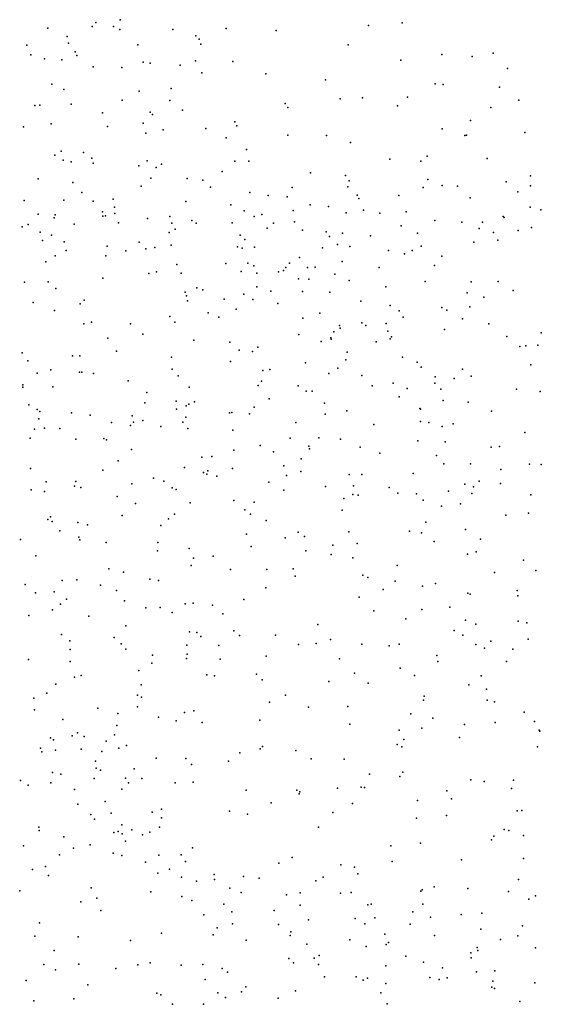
# Model space of a CAD drawing. Header units: metres. Extents: x -25 to 25, y -27.7 to 27.8.
# Tile 61 of 209: x -6.2 to -4.7, y -10.7 to -8. Entities that reach past the tile are written whole.
import ezdxf

# ---------------------------------------------------------------- set-up
doc = ezdxf.new("R2010")
doc.units = ezdxf.units.M

msp = doc.modelspace()

# ---------------------------------------------------------------- linework, layer by layer
for p in [(-5.9593, -8.0533, -9.101), (-5.9496, -8.042, -8.7654), (-5.9016, -8.0534, 13.3942), (-5.8835, -8.0348, -5.3661), (-5.2114, -8.0503, 18.4045), (-5.1196, -8.0437, -1.1422), (-6.0792, -8.0581, -8.2783), (-6.0266, -8.0807, -5.5648), (-5.8839, -8.0618, 17.8198), (-5.7406, -8.0613, 4.0849), (-5.6786, -8.0787, 4.5518), (-5.596, -8.0583, 18.2148), (-5.4609, -8.064, -6.1404), (-6.1361, -8.1036, -8.1066), (-6.0236, -8.0983, -5.7464), (-5.8357, -8.1033, -6.0364), (-5.6696, -8.0875, 4.743), (-5.6653, -8.1008, -6.1325), (-5.266, -8.1029, -6.3943), (-6.1257, -8.1303, -9.6745), (-6.0049, -8.122, -9.4589), (-6.0011, -8.1314, -5.992), (-5.0128, -8.1288, 18.236), (-4.9303, -8.1342, -6.6351), (-4.8737, -8.1252, -0.9227), (-6.0881, -8.1406, 13.0949), (-6.0413, -8.1433, 13.5394), (-5.9568, -8.1629, 17.643), (-5.8215, -8.1499, -8.5877), (-5.8022, -8.1526, -8.7572), (-5.7212, -8.1577, 4.336), (-5.6796, -8.1462, 13.311), (-5.5783, -8.1481, 17.999), (-5.1238, -8.1447, -1.3037), (-5.8785, -8.1645, 13.132), (-5.6626, -8.1788, -6.3304), (-5.4892, -8.1811, -6.4301), (-4.8351, -8.1671, 18.1816), (-6.0682, -8.2094, -7.9941), (-5.3271, -8.1973, 13.1622), (-5.0307, -8.2088, -1.043), (-5.0093, -8.2101, 13.0022), (-6.0363, -8.2235, -6.152), (-5.8319, -8.2284, -8.2787), (-5.7457, -8.2209, -8.9475), (-4.856, -8.2173, 12.9633), (-6.1143, -8.2669, -9.7837), (-6.1011, -8.2667, 17.4138), (-6.0163, -8.2633, -9.651), (-5.8781, -8.2527, -6.3438), (-5.7494, -8.2537, 13.0414), (-5.4364, -8.2621, 13.2594), (-5.2881, -8.2492, -6.5729), (-5.2278, -8.2462, 12.9785), (-5.1327, -8.2686, -6.6699), (-5.1057, -8.245, 18.0946), (-4.8044, -8.2528, 12.8027), (-5.9309, -8.2874, 4.5298), (-5.8025, -8.2858, 13.4603), (-5.7956, -8.2921, -9.262), (-5.7145, -8.2797, -8.4107), (-5.4293, -8.2726, 17.9562), (-4.88, -8.2729, 13.1302), (-6.0703, -8.3166, -7.8715), (-5.821, -8.3148, -8.1264), (-5.5733, -8.3117, 13.3613), (-5.5679, -8.3222, 12.9662), (-4.9352, -8.3077, -1.4816), (-6.1449, -8.3251, -6.2354), (-5.9177, -8.3244, -8.0036), (-5.8136, -8.3427, -6.4782), (-5.7672, -8.3329, 4.3889), (-5.6513, -8.3294, -6.539), (-5.4295, -8.3481, -6.6304), (-5.325, -8.3487, 12.8678), (-5.0113, -8.3304, 13.1939), (-4.9506, -8.3487, 12.7385), (-4.9454, -8.3478, -0.9868), (-4.7876, -8.3406, 18.1219), (-5.5963, -8.3549, -8.517), (-5.2595, -8.3676, 17.9871), (-6.0602, -8.4022, -9.8677), (-6.0436, -8.3913, -6.4056), (-5.9823, -8.3947, 17.4882), (-5.541, -8.3864, -8.7952), (-6.0379, -8.4154, 12.7917), (-6.0165, -8.4203, -11.4856), (-5.9605, -8.4103, -11.2908), (-5.9569, -8.4232, -11.0203), (-5.8102, -8.4168, 4.1783), (-5.7719, -8.4258, -11.0621), (-5.573, -8.4181, -9.0066), (-5.5353, -8.4178, 12.8416), (-5.1535, -8.4126, 12.7427), (-5.0694, -8.418, -1.3838), (-5.0522, -8.4048, -6.7928), (-4.8897, -8.411, -6.8344), (-5.8327, -8.4308, -9.5216), (-5.786, -8.4352, 12.8249), (-5.6075, -8.4459, -11.2544), (-5.3682, -8.4501, -10.8921), (-6.1056, -8.466, -10.8462), (-6.0117, -8.476, 3.9347), (-5.8007, -8.4645, -11.531), (-5.702, -8.4654, 13.4575), (-5.66, -8.4698, -11.4142), (-5.2735, -8.457, -11.0279), (-5.2632, -8.4713, -10.7702), (-5.0508, -8.4679, -10.943), (-4.8386, -8.4742, 12.485), (-4.7722, -8.4577, -0.9249), (-5.987, -8.5032, 4.4971), (-5.8267, -8.4863, 17.6589), (-5.6385, -8.4888, -10.6863), (-5.5324, -8.5031, -6.7267), (-5.4177, -8.4894, -11.3071), (-5.2674, -8.488, 13.3318), (-5.0632, -8.4895, -11.1811), (-5.0116, -8.4839, 13.257), (-4.9706, -8.4861, 18.0443), (-4.8072, -8.501, -11.1438), (-4.7724, -8.4854, 13.1366), (-6.1433, -8.5246, 4.3555), (-6.0355, -8.524, -10.6992), (-5.9568, -8.5268, -6.5872), (-5.9028, -8.5208, -9.8145), (-5.7054, -8.5273, -11.6825), (-5.5842, -8.5367, -8.134), (-5.4828, -8.5107, -10.5705), (-5.4314, -8.5145, -8.7727), (-5.3686, -8.5362, -11.4522), (-5.2422, -8.5103, -10.5887), (-5.2371, -8.5189, -11.2981), (-5.1289, -8.511, 12.5877), (-4.9361, -8.5175, 0.7994), (-6.1055, -8.5614, 12.442), (-6.0598, -8.5632, -7.6946), (-5.9312, -8.5551, -9.9928), (-5.8986, -8.5427, 4.0425), (-5.8978, -8.5601, 12.6094), (-5.5476, -8.5525, -9.2031), (-5.4997, -8.5624, -8.2673), (-5.4153, -8.5514, -10.3165), (-5.3198, -8.5414, 17.9389), (-5.2713, -8.5581, 0.7959), (-5.2243, -8.5513, -10.3454), (-5.1804, -8.5593, -6.8407), (-5.1092, -8.5558, -11.4268), (-4.773, -8.5424, -11.3322), (-4.7445, -8.5501, 12.1681), (-6.1329, -8.5901, -10.325), (-6.062, -8.5721, -10.5208), (-6.0082, -8.5888, -10.2062), (-5.9303, -8.5674, -11.9586), (-5.9234, -8.566, -7.7718), (-5.888, -8.5856, 4.597), (-5.8092, -8.5732, -10.3879), (-5.7492, -8.5681, -11.8795), (-5.7431, -8.586, 4.2541), (-5.6893, -8.5787, -9.5057), (-5.6777, -8.5865, 4.4437), (-5.5801, -8.5856, -11.7851), (-5.5203, -8.5679, 17.881), (-5.4682, -8.5863, -11.6724), (-5.4114, -8.5823, -8.9152), (-5.0317, -8.5787, -10.3696), (-4.9581, -8.5831, -11.4669), (-4.9029, -8.5831, 12.2545), (-4.8466, -8.5677, -6.9128), (-4.8437, -8.5712, -1.6999), (-6.1487, -8.5964, 17.3241), (-6.0997, -8.6108, 3.8528), (-5.7511, -8.6117, -9.9916), (-5.7348, -8.6023, -10.1699), (-5.4857, -8.5997, -10.1448), (-5.3899, -8.6055, -8.4831), (-5.3258, -8.6094, -10.1243), (-5.2814, -8.6129, -1.161), (-5.1227, -8.5933, 12.4423), (-5.078, -8.6134, 0.7203), (-4.9116, -8.6009, -0.9984), (-4.8725, -8.611, 12.0715), (-4.806, -8.6063, 0.9208), (-4.7699, -8.5977, 0.6678), (-6.0934, -8.6328, -12.084), (-6.0689, -8.6186, 17.4622), (-6.0347, -8.6363, 12.2652), (-5.8322, -8.6375, -12.0575), (-5.5585, -8.6189, 13.4087), (-5.5459, -8.6308, 12.5334), (-5.3167, -8.6219, 12.5012), (-5.2061, -8.6203, -1.3734), (-4.926, -8.6372, 11.9221), (-4.861, -8.6323, -10.4294), (-6.0299, -8.6599, 11.9545), (-5.9183, -8.6486, 17.6879), (-5.8682, -8.6614, 12.4177), (-5.8143, -8.656, -6.7368), (-5.7896, -8.6523, 17.7927), (-5.745, -8.6461, 13.4599), (-5.5655, -8.6506, -8.0269), (-5.5535, -8.6536, 0.7184), (-5.5197, -8.6509, -6.7972), (-5.3354, -8.6525, -8.7412), (-5.295, -8.6441, 13.3441), (-5.2619, -8.649, 0.6516), (-5.157, -8.6602, 18.0197), (-5.1136, -8.6691, 11.9612), (-5.0932, -8.66, 12.1273), (-5.0682, -8.6482, -1.6028), (-6.0851, -8.6909, 13.4647), (-6.059, -8.675, 4.4983), (-5.9219, -8.6749, 13.5045), (-5.5976, -8.6958, -9.6427), (-5.5382, -8.6948, -9.9088), (-5.4247, -8.6945, -9.1755), (-5.3977, -8.6793, 12.3608), (-5.282, -8.6897, 11.6695), (-5.0128, -8.6751, -10.1456), (-5.8062, -8.7222, 11.9058), (-5.785, -8.7183, 4.1193), (-5.7301, -8.6981, 12.3261), (-5.7187, -8.722, 12.0819), (-5.5557, -8.7167, 12.2306), (-5.5213, -8.7015, -9.3677), (-5.513, -8.7217, 11.9336), (-5.4548, -8.7176, -11.9163), (-5.4409, -8.7144, 11.7618), (-5.435, -8.7058, -8.16), (-5.3759, -8.706, 12.1601), (-5.3559, -8.7049, 11.9282), (-5.1824, -8.7059, 11.5307), (-5.0323, -8.7008, -11.6673), (-6.1423, -8.7463, -6.6182), (-6.0783, -8.7451, 11.7259), (-5.9306, -8.7355, -7.6363), (-5.4005, -8.7373, 17.9863), (-5.3723, -8.7382, -1.35), (-5.3022, -8.7247, -6.881), (-5.2631, -8.7417, 0.5114), (-5.0576, -8.7441, -0.9727), (-4.9333, -8.7455, 11.4587), (-4.8603, -8.7443, 0.6303), (-6.0579, -8.7632, -12.2354), (-5.7074, -8.7728, 0.5366), (-5.6757, -8.7611, -7.788), (-5.6597, -8.7668, 11.7675), (-5.5135, -8.7589, 11.6261), (-5.4754, -8.7707, -1.0581), (-5.39, -8.7716, -9.8439), (-5.3157, -8.773, -8.3148), (-5.1645, -8.7583, 13.3142), (-4.9436, -8.7752, -6.9673), (-4.8198, -8.7687, 18.2119), (-6.1188, -8.801, -14.1978), (-5.9807, -8.7944, 17.738), (-5.7041, -8.7829, 4.6044), (-5.7008, -8.7969, 0.7789), (-5.6023, -8.7919, 4.4291), (-5.5484, -8.7781, 17.9605), (-5.5241, -8.7929, 0.4032), (-5.232, -8.7977, -8.758), (-4.8986, -8.7868, 0.8921), (-6.0611, -8.8225, -7.5016), (-5.9916, -8.8046, 13.4119), (-5.6452, -8.8294, 4.1916), (-5.5696, -8.8191, -12.1207), (-5.4564, -8.8042, -9.4915), (-5.3433, -8.83, 0.9151), (-5.152, -8.8092, -9.8888), (-5.128, -8.8236, -6.9483), (-5.0123, -8.8148, -11.7857), (-4.9994, -8.8218, 18.125), (-4.9371, -8.8131, -1.7942), (-5.961, -8.8542, -14.2483), (-5.7486, -8.8393, -12.2383), (-5.7357, -8.8543, 17.9363), (-5.6162, -8.8404, -6.8486), (-5.3891, -8.8433, 11.5241), (-5.2296, -8.8562, -1.6187), (-5.1173, -8.8404, 0.6345), (-4.9563, -8.8455, 11.2919), (-5.9819, -8.8591, 4.5631), (-5.8557, -8.8586, 11.7297), (-5.3047, -8.8804, 18.0455), (-5.2896, -8.8634, -9.7684), (-5.2875, -8.8702, -9.2327), (-5.218, -8.8638, -8.4781), (-5.163, -8.8579, -0.9642), (-5.1587, -8.8791, 11.3762), (-5.0053, -8.8739, -9.9055), (-4.8855, -8.8587, -10.0125), (-4.7433, -8.8833, -10.1196), (-5.917, -8.8976, -13.8884), (-5.8218, -8.8869, -7.5562), (-5.6838, -8.9033, 0.3442), (-5.5866, -8.9088, 11.6293), (-5.3997, -8.8876, 13.2875), (-5.3394, -8.9068, -8.0681), (-5.3127, -8.8967, -0.9272), (-5.3125, -8.9008, 0.529), (-5.1903, -8.9073, -9.1119), (-5.1523, -8.8993, -1.7605), (-5.1491, -8.8942, -11.9037), (-4.8369, -8.8935, -1.1394), (-5.8938, -8.9333, -14.4029), (-5.5613, -8.9302, 0.9167), (-5.5255, -8.9339, 4.2734), (-5.5109, -8.9224, -1.2087), (-5.2691, -8.9359, -11.9922), (-4.8013, -8.9204, 11.1686), (-4.7849, -8.9184, -1.6624), (-4.753, -8.917, -1.4067), (-6.1483, -8.9374, -13.6135), (-6.1333, -8.9588, -12.4202), (-6.0125, -8.9452, 3.8348), (-5.9925, -8.9457, -13.7175), (-5.7441, -8.9488, 13.3137), (-5.5847, -8.9607, 18.0212), (-5.2722, -8.9567, 0.7813), (-5.1194, -8.9489, -8.583), (-5.0789, -8.9626, -8.9895), (-6.0712, -8.9831, -7.3221), (-5.9936, -8.9898, 13.2151), (-5.9875, -8.9894, 11.7053), (-5.7425, -8.9821, 0.7138), (-5.4971, -8.985, 0.293), (-5.478, -8.9829, -1.0036), (-5.3818, -8.9644, -1.482), (-5.2941, -8.979, 13.2049), (-5.0683, -8.9764, -1.8746), (-4.9567, -8.9821, 13.1861), (-4.7719, -8.9697, 13.1414), (-6.1082, -8.9921, 17.7382), (-5.9558, -8.9937, 17.8751), (-5.8619, -9.013, -6.8489), (-5.7266, -8.9995, -14.0977), (-5.5009, -9.0146, 13.1739), (-5.3189, -8.993, 11.4745), (-5.2296, -8.9985, -9.5322), (-5.0305, -9.0027, -0.9862), (-4.9796, -9.0074, 18.1847), (-4.9329, -9.0005, -11.9103), (-6.1468, -9.0301, 13.0846), (-6.1465, -9.0241, -13.4065), (-6.0661, -9.0296, -14.6014), (-5.6969, -9.0305, 13.174), (-5.5102, -9.0257, 4.0889), (-5.4018, -9.027, -12.1391), (-5.3802, -9.0409, 18.0811), (-5.3633, -9.0415, 0.874), (-5.2014, -9.0266, -8.1777), (-5.1447, -9.0199, 18.1363), (-5.1062, -9.0341, 13.1572), (-5.0313, -9.0198, -9.1305), (-5.0156, -9.0361, -9.7606), (-4.81, -9.0359, 18.2504), (-4.7462, -9.0418, -9.9642), (-5.8112, -9.0451, -12.3692), (-5.7315, -9.0685, -7.4172), (-5.6826, -9.0699, -13.9473), (-5.48, -9.0622, -7.6471), (-5.1277, -9.0564, -9.4035), (-5.0092, -9.0667, -8.5949), (-6.1305, -9.0781, 3.5259), (-6.1078, -9.0914, -7.1819), (-6.1011, -9.0963, -6.7992), (-5.8166, -9.0728, 4.5684), (-5.7312, -9.0902, -6.9019), (-5.7043, -9.0808, 18.0112), (-5.6976, -9.0765, 0.4323), (-5.5207, -9.085, -6.9356), (-5.3302, -9.0739, 13.085), (-5.2694, -9.0944, -1.6837), (-5.072, -9.0887, -6.9954), (-5.07, -9.0897, -11.9773), (-4.941, -9.0712, -8.9332), (-4.8784, -9.0954, -9.8189), (-6.1034, -9.1162, 4.4428), (-6.0151, -9.1, 3.679), (-5.9645, -9.1066, -13.4701), (-5.8509, -9.108, 13.0749), (-5.822, -9.121, 11.7707), (-5.7052, -9.1114, -14.3982), (-5.5877, -9.1003, -7.4956), (-5.5808, -9.0989, 11.7181), (-5.5329, -9.1031, 13.048), (-5.328, -9.1038, -6.9695), (-5.0706, -9.1232, -9.5644), (-6.1151, -9.144, -13.2078), (-6.0886, -9.1415, 17.8025), (-6.0464, -9.1421, -12.4452), (-5.907, -9.1261, -7.2141), (-5.855, -9.1342, -14.5929), (-5.8476, -9.1249, -13.5918), (-5.7736, -9.1366, 3.8311), (-5.7136, -9.1252, 0.8741), (-5.7002, -9.1423, 0.5816), (-5.5785, -9.1466, 3.9067), (-5.4079, -9.126, 0.7494), (-5.1969, -9.1316, 11.4597), (-5.0474, -9.1266, -8.4025), (-5.012, -9.1372, 11.2049), (-4.9817, -9.1297, -9.3262), (-6.1267, -9.1691, 12.9719), (-6.0038, -9.1713, -13.3275), (-5.9276, -9.1692, 17.9345), (-5.9208, -9.1733, -6.8838), (-5.4228, -9.1688, -1.4044), (-5.3452, -9.1677, -1.5417), (-5.2869, -9.1715, 12.9501), (-5.0773, -9.1761, -1.746), (-4.788, -9.1529, -7.0062), (-5.8526, -9.199, 12.9477), (-5.5759, -9.2013, -14.1688), (-5.5048, -9.1888, 4.5277), (-5.3726, -9.1899, 3.9646), (-5.3712, -9.1977, 4.4234), (-5.2334, -9.1932, 4.2842), (-5.0034, -9.1782, -1.1233), (-4.8787, -9.1931, -8.6074), (-4.856, -9.191, -9.2298), (-5.8888, -9.2304, 4.5263), (-5.6625, -9.2205, 4.5623), (-5.6356, -9.2186, -7.3285), (-5.468, -9.2061, 12.881), (-5.3934, -9.2244, 11.7005), (-5.1802, -9.2092, -7.8451), (-5.0272, -9.2152, -8.2278), (-6.1259, -9.2507, -7.0182), (-5.9306, -9.2558, -12.4334), (-5.7096, -9.2484, 3.7225), (-5.6461, -9.2572, 18.0356), (-5.5797, -9.2506, -13.9936), (-5.4406, -9.2439, -1.2526), (-5.0072, -9.2384, 11.3254), (-4.9352, -9.2378, -11.9833), (-4.8528, -9.2533, 12.9822), (-4.7748, -9.2394, -9.7792), (-4.7435, -9.2402, 11.0808), (-5.7932, -9.2769, -13.5131), (-5.6574, -9.2613, -14.4397), (-5.6489, -9.2659, 0.7703), (-5.6215, -9.2714, -13.824), (-5.4335, -9.2702, -7.4513), (-5.3945, -9.259, -1.0705), (-5.2633, -9.2672, -12.1109), (-5.2293, -9.2671, 3.9984), (-5.0898, -9.264, -12.0183), (-6.1246, -9.3085, 4.382), (-6.0836, -9.2868, -13.0091), (-6.0073, -9.2991, 3.3732), (-6.0032, -9.2863, -13.1696), (-5.9898, -9.3027, 11.8893), (-5.8521, -9.292, 3.5494), (-5.7654, -9.2852, -14.5839), (-5.7424, -9.3029, 12.8032), (-5.7316, -9.3073, -12.3855), (-5.4805, -9.2877, -12.2452), (-5.4399, -9.3098, 18.0934), (-5.3274, -9.2997, -1.4414), (-5.2513, -9.2975, 11.6635), (-5.1549, -9.3022, 4.2008), (-4.9503, -9.2933, -1.4579), (-4.9271, -9.3005, 18.2051), (-4.9113, -9.2849, -9.6194), (-4.8533, -9.2919, 11.3021), (-6.0885, -9.3132, 17.8026), (-5.8916, -9.3271, -14.7019), (-5.2782, -9.3323, 18.1382), (-5.2777, -9.3324, -6.9802), (-5.2538, -9.3215, -1.596), (-5.2395, -9.3233, -7.5847), (-5.1313, -9.3173, -1.105), (-5.0815, -9.3198, 18.1773), (-5.0633, -9.3364, -7.834), (-4.9942, -9.3121, -1.2545), (-4.9316, -9.3186, 11.4639), (-4.7717, -9.3221, -8.5858), (-5.8422, -9.3455, -13.3602), (-5.6936, -9.344, 3.53), (-5.5755, -9.3376, -14.3335), (-5.5462, -9.3631, 4.5368), (-5.5207, -9.3419, 3.6167), (-5.2823, -9.3634, 3.7431), (-5.0139, -9.3531, -6.9848), (-4.9622, -9.3467, -8.0581), (-6.0789, -9.3889, -12.8534), (-6.0716, -9.3815, -6.8788), (-5.8783, -9.3783, 12.7451), (-5.7528, -9.3872, 3.3686), (-5.7366, -9.375, 11.9268), (-5.5306, -9.3742, -14.1782), (-4.8391, -9.3775, -8.3622), (-4.7776, -9.3722, -9.6818), (-6.0679, -9.3947, -12.5797), (-5.9984, -9.3969, 3.2234), (-5.9723, -9.4032, 4.438), (-5.7737, -9.4052, 4.5279), (-5.4882, -9.3916, 11.8603), (-5.0557, -9.3964, 11.5858), (-4.9485, -9.4164, 12.7565), (-6.1532, -9.443, 3.1402), (-6.0466, -9.4201, 12.7277), (-5.9951, -9.4371, -13.0021), (-5.9923, -9.4438, -14.7471), (-5.5414, -9.4291, -13.9771), (-5.4369, -9.4389, -12.2073), (-5.4017, -9.423, 4.509), (-5.3843, -9.4348, 3.4761), (-5.2646, -9.4221, -1.304), (-5.0999, -9.4204, 4.3318), (-5.0678, -9.4255, 4.157), (-4.9075, -9.4426, -11.9799), (-5.9216, -9.4516, -6.8601), (-5.7817, -9.4516, 3.2285), (-5.6964, -9.4677, -7.0945), (-5.5288, -9.462, 3.3049), (-5.3073, -9.4583, 11.8034), (-5.2422, -9.4536, -7.4535), (-5.033, -9.4485, -1.5057), (-6.1114, -9.4871, 12.038), (-5.7825, -9.4743, -12.3866), (-5.685, -9.4937, -13.5893), (-5.6312, -9.4883, 12.601), (-5.3812, -9.4737, 12.5971), (-5.312, -9.4839, -12.1233), (-5.2536, -9.493, -6.9501), (-4.9433, -9.4826, -7.8376), (-4.9199, -9.477, -6.944), (-5.914, -9.5224, -13.1113), (-5.6909, -9.514, 11.9899), (-5.4153, -9.5223, 11.9071), (-5.1338, -9.5137, 12.5906), (-4.7912, -9.499, 11.8389), (-5.874, -9.5315, 12.0215), (-5.8029, -9.5507, -6.8511), (-5.5845, -9.5243, 18.0182), (-5.486, -9.5249, -7.1992), (-5.4093, -9.5422, 3.1942), (-5.2262, -9.5402, 4.4441), (-5.2126, -9.5461, 3.4127), (-4.8699, -9.5326, 18.1742), (-4.7583, -9.5274, -6.9338), (-6.1405, -9.5648, -14.7821), (-6.0409, -9.5545, 12.5944), (-6.0009, -9.5522, 17.815), (-5.9369, -9.567, 3.0549), (-5.7792, -9.554, 3.0935), (-5.4894, -9.5744, 4.5486), (-5.1385, -9.5562, 18.129), (-5.0647, -9.5694, 11.757), (-5.03, -9.5626, -11.9841), (-6.1126, -9.5877, 3.038), (-6.0618, -9.585, 4.3773), (-5.8934, -9.581, 4.4626), (-5.2367, -9.5999, 3.2044), (-5.1716, -9.5788, 3.5898), (-4.9425, -9.5883, 4.3135), (-4.9362, -9.5916, 12.5807), (-4.8089, -9.5816, -8.0942), (-4.8071, -9.596, 15.9734), (-6.0446, -9.6182, -12.6645), (-6.0289, -9.6052, -6.6823), (-5.872, -9.6094, -12.4076), (-5.8139, -9.6285, 12.5146), (-5.7755, -9.6275, -13.308), (-5.7073, -9.6177, -13.5001), (-5.6856, -9.616, -12.3337), (-5.6337, -9.6209, 3.0242), (-5.5487, -9.6061, -14.0323), (-4.991, -9.627, 18.1312), (-6.1311, -9.6495, -6.5231), (-6.0662, -9.6335, 12.1745), (-5.9682, -9.6505, -12.8861), (-5.743, -9.6413, -14.548), (-5.6057, -9.6446, -14.3391), (-5.1971, -9.6369, -6.8929), (-5.0666, -9.6332, 3.8888), (-5.8679, -9.6771, -6.7443), (-5.3483, -9.6738, 18.0355), (-5.1096, -9.6582, 12.4456), (-4.9482, -9.6618, 11.892), (-4.9205, -9.6724, -7.6818), (-4.8058, -9.6641, 12.445), (-4.7823, -9.6687, 12.21), (-6.0423, -9.7005, 2.9143), (-5.9, -9.7084, -14.6553), (-5.6956, -9.6933, 12.4268), (-5.6756, -9.6954, 12.1135), (-5.6646, -9.7063, 4.5671), (-5.5755, -9.6906, -7.0994), (-5.5606, -9.7029, -6.8276), (-5.4632, -9.7026, -12.1426), (-4.9793, -9.6894, 4.4382), (-4.9553, -9.702, -6.853), (-6.0198, -9.7177, -6.9107), (-5.881, -9.7263, 2.8894), (-5.7029, -9.7291, 2.9204), (-5.6164, -9.7306, -12.2398), (-5.4003, -9.7279, -6.836), (-5.3531, -9.7254, 12.3613), (-5.3143, -9.7141, -7.2622), (-5.2294, -9.7264, 11.9527), (-5.1554, -9.7317, 3.1939), (-5.1279, -9.7271, 18.0581), (-4.9209, -9.7281, 12.1341), (-4.8968, -9.7373, -11.8903), (-4.88, -9.7186, 12.3201), (-4.7789, -9.7133, 18.108), (-6.019, -9.7409, 4.4164), (-5.8683, -9.7404, -13.1217), (-5.7959, -9.7568, -6.9707), (-5.7018, -9.754, -14.4167), (-5.4884, -9.7595, 12.1191), (-5.0263, -9.7575, 3.5901), (-4.8203, -9.74, 4.1544), (-6.1314, -9.7684, -6.3299), (-6.0188, -9.7736, 17.7591), (-5.7973, -9.7782, 12.3205), (-5.7036, -9.7655, -13.5715), (-5.613, -9.7676, -14.1767), (-5.2894, -9.7662, 3.1246), (-5.0236, -9.7741, 3.345), (-4.8372, -9.7742, 16.2039), (-6.0072, -9.8162, -6.4441), (-5.9893, -9.8114, -12.511), (-5.8332, -9.7979, 4.5233), (-5.6484, -9.8098, 17.917), (-5.6283, -9.813, -14.0302), (-5.5139, -9.8085, 12.2744), (-5.2486, -9.8053, 4.5753), (-5.1255, -9.7915, -7.3992), (-5.0866, -9.8118, 12.1951), (-4.9061, -9.8125, 4.527), (-6.0576, -9.8353, -14.6662), (-5.8267, -9.837, -14.4927), (-5.4994, -9.8233, -7.1218), (-5.3186, -9.828, 12.1538), (-5.2117, -9.8326, -11.9338), (-4.9393, -9.8369, 3.6897), (-6.0821, -9.8594, -6.9303), (-5.8365, -9.8648, 17.8102), (-5.8253, -9.8703, -6.5584), (-5.4359, -9.8652, 4.6288), (-5.0604, -9.8677, 18.0108), (-4.8914, -9.8487, 15.6812), (-6.117, -9.8728, -6.1608), (-5.8369, -9.8966, -12.3164), (-5.4794, -9.8838, 17.9381), (-5.3734, -9.8971, -6.7598), (-5.267, -9.8958, 17.9734), (-5.0623, -9.8789, 4.6061), (-4.8902, -9.8786, 3.5383), (-4.8701, -9.8827, -7.6938), (-6.1151, -9.9045, 2.6387), (-5.9437, -9.8999, -12.9516), (-5.8894, -9.915, -6.977), (-5.7795, -9.9242, -13.4479), (-5.7095, -9.9121, -13.8194), (-5.684, -9.9076, 4.587), (-5.0962, -9.9154, -11.8641), (-4.7901, -9.9112, 3.8491), (-6.0389, -9.9311, 1.3694), (-5.8929, -9.9468, 1.5643), (-5.7318, -9.9347, -7.0519), (-5.6617, -9.9388, 2.7999), (-5.5056, -9.933, 2.9356), (-5.262, -9.944, 4.6755), (-5.0366, -9.927, 15.9644), (-4.9512, -9.9441, -6.734), (-4.8683, -9.9392, 3.1938), (-4.7613, -9.9361, -7.9182), (-6.0137, -9.9752, -14.5059), (-5.9986, -9.9671, -12.4239), (-5.9812, -9.9766, 17.7276), (-5.8987, -9.9726, 2.5855), (-5.1277, -9.9599, 3.1177), (-5.0665, -9.9541, -7.4334), (-4.7493, -9.9598, 3.3396), (-4.7472, -9.9622, 16.3366), (-6.0716, -9.9803, 2.4525), (-6.0641, -9.9862, 1.8994), (-5.9215, -9.9893, 1.7649), (-5.8662, -10.0012, -14.3276), (-5.1338, -9.999, 17.939), (-5.1157, -9.9849, -6.724), (-4.9647, -9.9794, 15.5903), (-6.0989, -10.0087, 2.1788), (-6.0954, -10.0181, -3.9734), (-6.0585, -10.014, -5.9414), (-5.9888, -10.0109, -6.1121), (-5.9329, -10.0174, 4.4983), (-5.8866, -10.0088, -13.2054), (-5.559, -10.0211, -7.1164), (-5.5046, -10.0106, -11.9888), (-5.4983, -10.0045, -6.6393), (-5.4076, -10.015, 17.8907), (-5.1205, -10.005, 4.7222), (-4.7536, -10.0052, 4.7047), (-5.9506, -10.0442, 2.2961), (-5.786, -10.0361, -13.978), (-5.7057, -10.0367, 17.8066), (-5.6905, -10.0529, -12.1125), (-5.5905, -10.0436, 4.6335), (-5.3665, -10.0377, -11.9077), (-5.2769, -10.0387, -6.6838), (-6.0667, -10.0748, 1.2703), (-6.044, -10.079, -4.127), (-5.9482, -10.0628, -13.0623), (-5.9365, -10.0683, 2.1306), (-5.8456, -10.0649, -6.2918), (-5.208, -10.0786, 15.9026), (-5.118, -10.0736, 15.6271), (-6.1531, -10.0962, -5.1371), (-6.1323, -10.1089, -4.7856), (-6.0713, -10.1026, -12.7393), (-5.9538, -10.0905, 1.3746), (-5.8692, -10.0899, -14.1398), (-5.8607, -10.1029, 1.6338), (-5.825, -10.0907, 2.4446), (-5.7348, -10.1028, -6.4087), (-5.6859, -10.1011, 2.6344), (-5.126, -10.0854, 16.1114), (-4.934, -10.0948, -7.5981), (-4.8981, -10.0987, -6.6292), (-4.8184, -10.0955, -7.8142), (-6.0073, -10.1207, -3.7667), (-5.8786, -10.1197, -6.1418), (-5.5424, -10.1225, 2.8069), (-5.4049, -10.1222, -6.5968), (-5.3987, -10.1319, 4.6941), (-5.3973, -10.1272, 2.9259), (-5.2954, -10.1173, 17.8364), (-5.2307, -10.1146, -7.3194), (-5.2217, -10.1156, 3.024), (-4.9989, -10.1245, 15.4115), (-4.8236, -10.1175, 3.1051), (-5.9983, -10.1599, -5.4192), (-5.9241, -10.1527, -5.8841), (-5.4745, -10.1563, -11.9017), (-5.2545, -10.1589, 4.7818), (-5.0781, -10.1502, -7.4561), (-4.9862, -10.1462, 17.8325), (-5.9631, -10.1879, -4.4276), (-5.9077, -10.1846, -3.8808), (-5.7967, -10.1818, 2.2123), (-5.7714, -10.1738, -12.0581), (-5.5872, -10.1793, -6.4681), (-5.5385, -10.1873, 17.7802), (-5.3077, -10.1831, 15.7379), (-5.0001, -10.1906, 16.2411), (-4.809, -10.1787, 4.8254), (-4.796, -10.1771, 17.806), (-5.953, -10.2006, -12.1701), (-5.8786, -10.216, -4.0365), (-5.7714, -10.1972, -6.2548), (-5.0808, -10.1986, -11.793), (-6.1033, -10.2223, -7.086), (-6.1024, -10.2315, -12.8665), (-5.9002, -10.2372, -4.7419), (-5.8885, -10.2345, -4.9047), (-5.8783, -10.2406, -4.2762), (-5.8514, -10.2295, -5.4343), (-5.8231, -10.2437, -5.1673), (-5.8031, -10.2363, 4.4902), (-5.7771, -10.2223, 1.7055), (-5.3461, -10.2226, 15.9216), (-4.8435, -10.2286, 15.2741), (-4.8309, -10.2318, -6.5348), (-6.0358, -10.2487, -13.871), (-5.9645, -10.2704, 4.3881), (-5.8694, -10.2604, -4.5539), (-5.0707, -10.2664, 3.0137), (-4.8781, -10.2574, 16.3748), (-4.8722, -10.2472, -7.7197), (-4.7913, -10.2453, -7.9046), (-6.1447, -10.2731, -12.2739), (-6.0479, -10.2973, -13.2655), (-6.0094, -10.2797, -13.5112), (-5.902, -10.2935, 17.6303), (-5.6879, -10.2785, -11.9123), (-5.1505, -10.2736, 16.1942), (-5.8791, -10.2993, 1.4356), (-5.8144, -10.3174, -4.4163), (-5.7787, -10.2981, -5.7372), (-5.718, -10.2978, -5.3169), (-5.7063, -10.3153, 2.2061), (-5.4541, -10.3204, 15.8649), (-5.418, -10.3052, 15.4331), (-5.1474, -10.3161, 17.6752), (-4.9589, -10.3116, -11.775), (-4.7915, -10.3075, 16.4953), (-6.1209, -10.3377, -3.9302), (-6.0855, -10.3294, -13.6785), (-5.7816, -10.3476, -7.1419), (-5.7499, -10.336, -5.9925), (-5.286, -10.3246, -11.8302), (-5.2493, -10.3314, 4.7679), (-5.2396, -10.3495, -7.3614), (-6.0771, -10.3537, 17.5064), (-5.7178, -10.3585, 17.6508), (-5.6769, -10.3687, 1.9314), (-5.6285, -10.3513, 2.5463), (-5.628, -10.3648, -4.8158), (-5.5491, -10.3564, -4.9781), (-5.5075, -10.3606, 4.5571), (-5.3541, -10.3679, 2.8778), (-5.3335, -10.3584, -6.4413), (-4.8047, -10.3645, -6.4086), (-6.1554, -10.3949, -13.5254), (-5.9623, -10.3872, -7.1392), (-5.8006, -10.3978, 4.382), (-5.5869, -10.3878, 15.6177), (-5.5555, -10.4, -6.25), (-5.3963, -10.4002, -4.8616), (-5.2865, -10.4016, -5.012), (-5.2576, -10.3994, 15.2445), (-5.0696, -10.396, -7.5366), (-5.0658, -10.3924, 4.903), (-5.0337, -10.3845, 17.5718), (-4.9423, -10.389, 3.0397), (-4.8322, -10.3974, -11.7548), (-5.9895, -10.4251, -3.9976), (-5.9462, -10.4151, 4.3229), (-5.7163, -10.4104, -4.2968), (-5.6892, -10.4212, 1.7598), (-5.6029, -10.4309, -5.6789), (-5.433, -10.4058, 15.2526), (-4.7767, -10.4177, -8.0267), (-4.7586, -10.4086, 17.4559), (-5.9355, -10.4486, 17.5249), (-5.5808, -10.4522, -4.4819), (-5.4665, -10.4482, -5.4892), (-5.396, -10.4342, 17.6143), (-5.2128, -10.4328, -4.8014), (-5.2038, -10.4317, 17.5793), (-5.0914, -10.4516, -6.36), (-5.0642, -10.4312, -4.9835), (-4.904, -10.456, -4.8456), (-6.1021, -10.4817, -7.1767), (-5.6571, -10.46, 2.3152), (-5.5796, -10.4842, -5.9055), (-5.3737, -10.474, -7.3365), (-5.2469, -10.4703, -6.3389), (-5.2212, -10.4842, 4.6614), (-5.1937, -10.4687, -11.8041), (-5.0435, -10.4661, 15.221), (-4.9605, -10.4596, -7.6991), (-5.7716, -10.5098, 17.5241), (-5.6207, -10.4957, -7.2318), (-5.4549, -10.4862, 2.7721), (-5.4213, -10.5066, -6.2154), (-5.0981, -10.4856, -5.1669), (-4.9068, -10.4991, 16.6212), (-4.7945, -10.4903, -4.975), (-6.114, -10.5177, 17.3297), (-5.9971, -10.5195, -11.7532), (-5.8559, -10.5296, 1.4539), (-5.6315, -10.5145, 15.7888), (-5.5423, -10.5285, 4.3747), (-5.4233, -10.5161, -4.5256), (-5.262, -10.5277, 4.5148), (-5.1665, -10.5122, -7.497), (-5.1568, -10.535, 16.4188), (-5.0321, -10.516, 17.376), (-4.8541, -10.5267, 17.1672), (-4.8066, -10.5172, 16.9061), (-6.0619, -10.5572, 1.3392), (-5.3781, -10.5396, -5.5933), (-5.2173, -10.5457, 15.1861), (-5.1637, -10.5409, 2.9657), (-4.9337, -10.5633, -5.1991), (-4.9173, -10.5488, -6.2001), (-4.9152, -10.5566, -4.5445), (-4.7594, -10.5494, 3.1655), (-5.8024, -10.5901, 15.4319), (-5.4272, -10.5782, -5.9527), (-5.4138, -10.59, 15.1144), (-5.3582, -10.5773, -11.8009), (-5.3447, -10.5703, 16.3448), (-5.1102, -10.5723, -6.1844), (-5.0621, -10.5883, 4.6827), (-4.9336, -10.5769, 4.8711), (-6.0897, -10.5945, -5.9003), (-6.0585, -10.6093, -6.2295), (-5.995, -10.594, -4.1739), (-5.8951, -10.6056, 4.2442), (-5.836, -10.5954, -11.751), (-5.7183, -10.5968, 15.198), (-5.6595, -10.5949, 1.9232), (-5.6075, -10.6052, -11.785), (-5.5928, -10.6155, -4.2702), (-5.3466, -10.5944, 17.438), (-5.1644, -10.5985, -5.4817), (-5.0112, -10.6037, -11.7889), (-4.9184, -10.615, 3.0502), (-4.8688, -10.6119, 15.2449), (-6.1378, -10.6378, -11.6798), (-5.6535, -10.6354, 15.9968), (-5.3301, -10.6281, 4.3575), (-5.2447, -10.6281, -4.3858), (-5.2251, -10.6369, 17.3143), (-5.2137, -10.6318, -5.8842), (-5.0452, -10.6302, -6.0163), (-5.0202, -10.6351, 16.7853), (-4.9979, -10.6305, 16.9632), (-4.8746, -10.6396, -4.3947), (-4.7607, -10.644, -5.9355), (-5.9711, -10.6498, -5.9939), (-5.555, -10.6689, 2.6297), (-5.5433, -10.6549, 16.3268), (-5.4084, -10.6661, 2.8069), (-5.1643, -10.6466, 16.6114), (-4.8769, -10.6559, -5.4768), (-4.8698, -10.6597, -5.812), (-6.117, -10.6936, -6.4742), (-6.0086, -10.6882, -7.2367), (-5.7842, -10.6724, 17.3436), (-5.7737, -10.6772, -4.269), (-5.6186, -10.6717, 16.1787), (-5.5983, -10.6839, 17.3638), (-5.4553, -10.6856, -4.2833), (-5.1781, -10.6714, -7.599), (-4.8017, -10.6954, 3.139), (-5.7419, -10.7026, 4.2051), (-5.6574, -10.7026, -7.3128), (-5.1606, -10.7016, 4.3927)]:
    msp.add_point(p)

doc.saveas('drawing.dxf')
